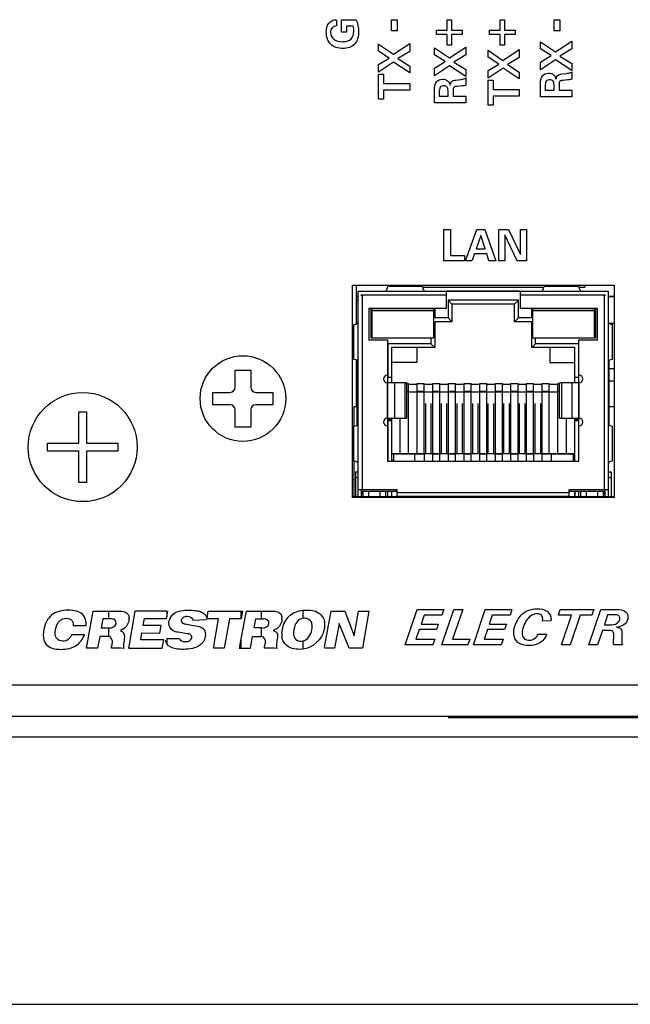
# Paper-space layout 'AV3_1' of a CAD drawing. Header units: inches. Extents: x 0 to 34, y -3.3 to 22.
# Tile 6 of 48: x 13.9 to 15.4, y 0 to 2.5. Entities that reach past the tile are written whole.
import ezdxf

# ---------------------------------------------------------------- set-up
doc = ezdxf.new("R2010")
doc.units = ezdxf.units.IN
doc.header["$LTSCALE"] = 1.87
doc.header["$MEASUREMENT"] = 0
doc.layers.get('0').update_dxf_attribs({"linetype": 'CONTINUOUS'})
doc.layers.add('3_ALL_AXES', color=7, linetype='CONTINUOUS')
doc.layers.add('7_ALL_FEATURES', color=7, linetype='CONTINUOUS')

psp = doc.layouts.new('AV3_1')

# ---------------------------------------------------------------- linework, layer by layer
at = {"color": 2, "linetype": 'Continuous'}
for p, q in [((14.6671, 2.5173), (14.6671, 2.5012)), ((14.8078, 2.4886), (14.8078, 2.5173)), ((14.8078, 2.5173), (14.8225, 2.5173)), ((14.8225, 2.5173), (14.8225, 2.4886)), ((14.9505, 2.4903), (14.9505, 2.5173)), ((14.9505, 2.5173), (14.9613, 2.5173)), ((14.9613, 2.5173), (14.9613, 2.4903)), ((15.0861, 2.4903), (15.0861, 2.5173)), ((15.0861, 2.5173), (15.0969, 2.5173)), ((15.0969, 2.5173), (15.0969, 2.4903)), ((15.2239, 2.4886), (15.2239, 2.5173)), ((15.2239, 2.5173), (15.2386, 2.5173)), ((15.2386, 2.5173), (15.2386, 2.4886)), ((14.6798, 2.4852), (14.6798, 2.5171)), ((14.6798, 2.5171), (14.7172, 2.5171)), ((14.6925, 2.5004), (14.6925, 2.4852)), ((14.71, 2.5004), (14.6925, 2.5004)), ((14.6925, 2.4852), (14.6798, 2.4852)), ((14.8225, 2.4886), (14.8078, 2.4886)), ((14.9229, 2.4793), (14.9229, 2.4903)), ((14.9229, 2.4903), (14.9505, 2.4903)), ((14.9505, 2.4793), (14.9229, 2.4793)), ((14.9505, 2.4523), (14.9505, 2.4793)), ((14.9613, 2.4903), (14.9891, 2.4903)), ((14.9613, 2.4793), (14.9613, 2.4523)), ((14.9891, 2.4793), (14.9613, 2.4793)), ((14.9891, 2.4903), (14.9891, 2.4793)), ((15.0585, 2.4793), (15.0585, 2.4903)), ((15.0585, 2.4903), (15.0861, 2.4903)), ((15.0861, 2.4793), (15.0585, 2.4793)), ((15.0861, 2.4523), (15.0861, 2.4793)), ((15.0969, 2.4903), (15.1247, 2.4903)), ((15.0969, 2.4793), (15.0969, 2.4523)), ((15.1247, 2.4793), (15.0969, 2.4793)), ((15.1247, 2.4903), (15.1247, 2.4793)), ((15.2386, 2.4886), (15.2239, 2.4886)), ((14.7747, 2.4369), (14.7747, 2.4548)), ((14.7747, 2.4548), (14.813, 2.4288)), ((14.813, 2.4288), (14.8547, 2.4562)), ((14.8547, 2.4562), (14.8547, 2.4364)), ((14.9179, 2.4277), (14.9179, 2.4456)), ((14.9179, 2.4456), (14.9563, 2.4196)), ((14.9613, 2.4523), (14.9505, 2.4523)), ((14.9563, 2.4196), (14.9979, 2.447)), ((14.9979, 2.447), (14.9979, 2.4272)), ((15.0969, 2.4523), (15.0861, 2.4523)), ((15.1891, 2.4431), (15.1891, 2.4611)), ((15.1891, 2.4611), (15.2275, 2.435)), ((15.2168, 2.4256), (15.1891, 2.4431)), ((15.2275, 2.435), (15.2691, 2.4625)), ((15.2691, 2.4426), (15.2388, 2.4241)), ((15.2691, 2.4625), (15.2691, 2.4426)), ((14.8023, 2.4193), (14.7747, 2.4369)), ((14.7747, 2.4026), (14.8023, 2.4193)), ((14.8547, 2.4364), (14.8243, 2.4178)), ((14.8243, 2.4178), (14.8547, 2.3988)), ((14.9456, 2.4102), (14.9179, 2.4277)), ((14.9979, 2.4272), (14.9676, 2.4086)), ((15.0549, 2.4215), (15.0549, 2.4394)), ((15.0549, 2.4394), (15.0932, 2.4134)), ((15.0825, 2.4039), (15.0549, 2.4215)), ((15.0932, 2.4134), (15.1349, 2.4408)), ((15.1349, 2.421), (15.1046, 2.4024)), ((15.1349, 2.4408), (15.1349, 2.421)), ((15.1891, 2.4088), (15.2168, 2.4256)), ((15.2388, 2.4241), (15.2691, 2.405)), ((14.8133, 2.4086), (14.7747, 2.3829)), ((14.7747, 2.3829), (14.7747, 2.4026)), ((14.8547, 2.3811), (14.8133, 2.4086)), ((14.8547, 2.3988), (14.8547, 2.3811)), ((14.9179, 2.3934), (14.9456, 2.4102)), ((14.9566, 2.3994), (14.9179, 2.3737)), ((14.9179, 2.3737), (14.9179, 2.3934)), ((14.9979, 2.372), (14.9566, 2.3994)), ((14.9676, 2.4086), (14.9979, 2.3896)), ((15.0549, 2.3872), (15.0825, 2.4039)), ((15.0936, 2.3932), (15.0549, 2.3675)), ((15.1349, 2.3657), (15.0936, 2.3932)), ((15.1046, 2.4024), (15.1349, 2.3834)), ((15.2278, 2.4148), (15.1891, 2.3891)), ((15.1891, 2.3891), (15.1891, 2.4088)), ((15.2691, 2.3874), (15.2278, 2.4148)), ((15.2691, 2.405), (15.2691, 2.3874)), ((14.7747, 2.3138), (14.7747, 2.3781)), ((14.7747, 2.3781), (14.7877, 2.3781)), ((14.7877, 2.3781), (14.7877, 2.3546)), ((14.9979, 2.3896), (14.9979, 2.372)), ((14.9979, 2.3686), (14.9979, 2.35)), ((15.0549, 2.3675), (15.0549, 2.3872)), ((15.1349, 2.3834), (15.1349, 2.3657)), ((15.2441, 2.3785), (15.2557, 2.3799)), ((15.2691, 2.384), (15.2691, 2.3654)), ((14.7877, 2.3546), (14.8547, 2.3546)), ((14.8547, 2.3546), (14.8547, 2.3374)), ((14.9729, 2.3631), (14.9845, 2.3645)), ((14.9882, 2.3478), (14.9761, 2.3467)), ((15.0549, 2.2984), (15.0549, 2.3627)), ((15.0549, 2.3627), (15.0679, 2.3627)), ((15.0679, 2.3627), (15.0679, 2.3391)), ((15.1891, 2.3201), (15.1891, 2.3534)), ((15.2015, 2.347), (15.2015, 2.3369)), ((15.2239, 2.3369), (15.2239, 2.347)), ((15.2369, 2.3517), (15.2369, 2.3369)), ((15.2594, 2.3632), (15.2473, 2.3621)), ((14.7877, 2.3374), (14.7877, 2.3138)), ((14.8547, 2.3374), (14.7877, 2.3374)), ((14.9179, 2.3047), (14.9179, 2.3379)), ((14.9303, 2.3316), (14.9303, 2.3215)), ((14.9303, 2.3215), (14.9527, 2.3215)), ((14.9527, 2.3215), (14.9527, 2.3316)), ((14.9657, 2.3363), (14.9657, 2.3215)), ((14.9657, 2.3215), (14.9979, 2.3215)), ((14.9979, 2.3215), (14.9979, 2.3047)), ((15.0679, 2.3391), (15.1349, 2.3391)), ((15.0679, 2.3219), (15.0679, 2.2984)), ((15.1349, 2.3219), (15.0679, 2.3219)), ((15.1349, 2.3391), (15.1349, 2.3219)), ((15.2691, 2.3201), (15.1891, 2.3201)), ((15.2015, 2.3369), (15.2239, 2.3369)), ((15.2369, 2.3369), (15.2691, 2.3369)), ((15.2691, 2.3369), (15.2691, 2.3201)), ((14.7877, 2.3138), (14.7747, 2.3138)), ((14.9979, 2.3047), (14.9179, 2.3047)), ((15.0679, 2.2984), (15.0549, 2.2984)), ((14.9419, 1.9011), (14.9419, 1.9811)), ((14.9419, 1.9811), (14.9589, 1.9811)), ((14.9589, 1.9811), (14.9589, 1.9147)), ((14.9976, 1.9011), (15.0267, 1.9811)), ((15.0364, 1.9653), (15.0243, 1.9314)), ((15.0267, 1.9811), (15.0469, 1.9811)), ((15.0474, 1.9314), (15.0364, 1.9653)), ((15.0469, 1.9811), (15.0747, 1.9011)), ((15.0829, 1.9011), (15.0829, 1.9811)), ((15.0829, 1.9811), (15.1076, 1.9811)), ((15.0982, 1.9673), (15.0982, 1.9011)), ((15.1293, 1.9011), (15.0982, 1.9673)), ((15.1076, 1.9811), (15.1377, 1.9168)), ((15.1377, 1.9168), (15.1377, 1.9811)), ((15.1377, 1.9811), (15.153, 1.9811)), ((15.153, 1.9811), (15.153, 1.9011)), ((14.9589, 1.9147), (14.995, 1.9147)), ((14.995, 1.9147), (14.995, 1.9011)), ((15.02, 1.9183), (15.0138, 1.9011)), ((15.0516, 1.9183), (15.02, 1.9183)), ((15.0243, 1.9314), (15.0474, 1.9314)), ((15.0573, 1.9011), (15.0516, 1.9183)), ((14.995, 1.9011), (14.9419, 1.9011)), ((15.0138, 1.9011), (14.9976, 1.9011)), ((15.0747, 1.9011), (15.0573, 1.9011)), ((15.0982, 1.9011), (15.0829, 1.9011)), ((15.153, 1.9011), (15.1293, 1.9011)), ((14.5809, 1.0077), (14.5809, 0.987)), ((14.5809, 1.0077), (14.5919, 1.0077)), ((14.8432, 0.9191), (14.8735, 1.0091)), ((14.8735, 1.0091), (14.9416, 1.0091)), ((14.9364, 0.9191), (14.9675, 1.0091)), ((14.9416, 1.0091), (14.9368, 0.9951)), ((14.9902, 1.0091), (14.9643, 0.9339)), ((14.9675, 1.0091), (14.9902, 1.0091)), ((15.0177, 0.9191), (15.048, 1.0091)), ((15.048, 1.0091), (15.1161, 1.0091)), ((15.1161, 1.0091), (15.1113, 0.9951)), ((15.235, 0.9952), (15.2397, 1.0091)), ((15.2397, 1.0091), (15.3254, 1.0091)), ((15.3125, 0.9191), (15.344, 1.0091)), ((15.3254, 1.0091), (15.3209, 0.9952)), ((15.344, 1.0091), (15.3846, 1.0091)), ((14.0276, 0.9108), (14.0441, 1.0052)), ((14.0441, 1.0052), (14.1054, 1.0052)), ((14.0689, 0.9853), (14.0647, 0.9621)), ((14.0881, 0.9853), (14.0689, 0.9853)), ((14.084, 1.0052), (14.084, 0.9853)), ((14.1515, 1.0052), (14.1356, 0.9149)), ((14.1356, 0.9928), (14.1356, 0.9803)), ((14.2327, 1.0052), (14.1515, 1.0052)), ((14.1728, 0.9688), (14.1762, 0.9861)), ((14.1762, 0.9861), (14.232, 0.9861)), ((14.232, 0.9861), (14.2327, 0.9903)), ((14.2327, 1.0052), (14.2327, 0.9903)), ((14.2327, 0.9903), (14.2354, 1.0052)), ((14.3345, 0.9828), (14.3008, 0.9812)), ((14.3331, 0.9928), (14.3359, 0.9861)), ((14.3655, 0.9853), (14.3345, 0.9853)), ((14.3359, 0.9861), (14.3386, 1.0052)), ((14.3386, 1.0052), (14.4267, 1.0052)), ((14.3524, 0.9108), (14.3655, 0.9853)), ((14.393, 0.9853), (14.3799, 0.9108)), ((14.4226, 0.9853), (14.393, 0.9853)), ((14.4226, 1.0052), (14.4226, 0.9853)), ((14.4357, 1.0052), (14.4226, 0.934)), ((14.4267, 1.0052), (14.4233, 0.9853)), ((14.4357, 1.0052), (14.4969, 1.0052)), ((14.4563, 0.9621), (14.4605, 0.9853)), ((14.4605, 0.9853), (14.4797, 0.9853)), ((14.4756, 0.9853), (14.4756, 1.0052)), ((14.5272, 0.9903), (14.5272, 0.9845)), ((14.6366, 0.9133), (14.6532, 1.0052)), ((14.6532, 1.0052), (14.6882, 1.0052)), ((14.6882, 1.0052), (14.7123, 0.9423)), ((14.7123, 0.9423), (14.7233, 1.0052)), ((14.7233, 1.0052), (14.7502, 1.0052)), ((14.7502, 1.0052), (14.7337, 0.9108)), ((14.8913, 0.9951), (14.8837, 0.9722)), ((14.9368, 0.9951), (14.8913, 0.9951)), ((15.0658, 0.9951), (15.0581, 0.9722)), ((15.1113, 0.9951), (15.0658, 0.9951)), ((15.2688, 0.9952), (15.235, 0.9952)), ((15.2429, 0.9191), (15.2688, 0.9952)), ((15.2906, 0.9952), (15.265, 0.9191)), ((15.3209, 0.9952), (15.2906, 0.9952)), ((15.3609, 0.9957), (15.3527, 0.9702)), ((15.3795, 0.9957), (15.3609, 0.9957)), ((13.9932, 0.9688), (14.0262, 0.9688)), ((14.0647, 0.9621), (14.084, 0.9621)), ((14.084, 0.9621), (14.084, 0.9406)), ((14.1191, 0.958), (14.1143, 0.9555)), ((14.2182, 0.9688), (14.1728, 0.9688)), ((14.2148, 0.9489), (14.2182, 0.9688)), ((14.2822, 0.9721), (14.3111, 0.9671)), ((14.4756, 0.9621), (14.4563, 0.9621)), ((14.4756, 0.9406), (14.4756, 0.9621)), ((14.51, 0.958), (14.5052, 0.9555)), ((14.6366, 0.9787), (14.6366, 0.963)), ((14.6738, 0.9737), (14.6621, 0.9108)), ((14.6999, 0.9108), (14.6738, 0.9737)), ((14.8788, 0.9583), (14.8704, 0.9332)), ((14.923, 0.9583), (14.8788, 0.9583)), ((14.8837, 0.9722), (14.9277, 0.9722)), ((14.9277, 0.9722), (14.923, 0.9583)), ((15.0533, 0.9583), (15.0449, 0.9332)), ((15.0975, 0.9583), (15.0533, 0.9583)), ((15.0581, 0.9722), (15.1021, 0.9722)), ((15.1021, 0.9722), (15.0975, 0.9583)), ((15.2158, 0.98), (15.1943, 0.9799)), ((15.3527, 0.9702), (15.3663, 0.9702)), ((14.0221, 0.9447), (13.989, 0.9447)), ((14.0613, 0.9406), (14.0558, 0.9108)), ((14.082, 0.9406), (14.0613, 0.9406)), ((14.1143, 0.9555), (14.1184, 0.953)), ((14.1666, 0.9315), (14.1694, 0.9497)), ((14.2251, 0.9315), (14.1666, 0.9315)), ((14.1694, 0.9497), (14.2148, 0.9489)), ((14.221, 0.9108), (14.2251, 0.9315)), ((14.2327, 0.9356), (14.2327, 0.9216)), ((14.2327, 0.9356), (14.2657, 0.9356)), ((14.285, 0.9472), (14.2616, 0.9514)), ((14.4226, 0.934), (14.4185, 0.9108)), ((14.4226, 0.934), (14.4226, 0.9108)), ((14.4467, 0.9108), (14.4522, 0.9406)), ((14.4522, 0.9406), (14.4735, 0.9406)), ((14.5052, 0.9555), (14.51, 0.953)), ((14.5272, 0.9489), (14.5272, 0.9398)), ((14.8704, 0.9332), (14.919, 0.9332)), ((14.919, 0.9332), (14.9141, 0.9191)), ((14.9643, 0.9339), (15.0087, 0.9339)), ((15.0087, 0.9339), (15.0031, 0.9191)), ((15.0449, 0.9332), (15.0935, 0.9332)), ((15.0935, 0.9332), (15.0885, 0.9191)), ((15.1832, 0.9467), (15.205, 0.9467)), ((15.3476, 0.9557), (15.3354, 0.9191)), ((15.3635, 0.9557), (15.3476, 0.9557)), ((14.0558, 0.9108), (14.0276, 0.9108)), ((14.1356, 0.9149), (14.1349, 0.9108)), ((14.1356, 0.9149), (14.1356, 0.9108)), ((14.1356, 0.9108), (14.221, 0.9108)), ((14.3799, 0.9108), (14.3524, 0.9108)), ((14.4185, 0.9108), (14.4467, 0.9108)), ((14.5809, 0.9083), (14.5733, 0.9075)), ((14.5768, 0.9282), (14.5809, 0.929)), ((14.5809, 0.929), (14.5809, 0.9083)), ((14.6621, 0.9108), (14.6366, 0.9108)), ((14.7337, 0.9108), (14.6999, 0.9108)), ((14.9141, 0.9191), (14.8432, 0.9191)), ((15.0031, 0.9191), (14.9364, 0.9191)), ((15.0885, 0.9191), (15.0177, 0.9191)), ((15.265, 0.9191), (15.2429, 0.9191)), ((15.3354, 0.9191), (15.3125, 0.9191)), ((15.3987, 0.9191), (15.3772, 0.9191))]:
    psp.add_line(p, q, dxfattribs=at)
at = {"color": 3, "linetype": 'Continuous'}
for p, q in [((14.7077, 1.2959), (14.7077, 1.8386)), ((14.7077, 1.8386), (15.3777, 1.8386)), ((15.3027, 1.8386), (15.3027, 1.8336)), ((15.3777, 1.8386), (15.3777, 1.2959)), ((14.8873, 1.8336), (15.198, 1.8336)), ((15.2873, 1.8336), (15.3027, 1.8336)), ((15.3777, 1.2959), (14.7077, 1.2959))]:
    psp.add_line(p, q, dxfattribs=at)
at = {"color": 7, "linetype": 'Continuous'}
for p, q in [((14.7181, 1.7398), (14.7181, 1.8386)), ((14.7227, 1.2986), (14.7227, 1.8236)), ((14.7227, 1.8236), (15.3627, 1.8236)), ((14.7304, 1.8119), (14.7304, 1.8129)), ((14.793, 1.8238), (14.7935, 1.824)), ((14.7935, 1.824), (14.7941, 1.8245)), ((14.9477, 1.8236), (14.9477, 1.7786)), ((15.1377, 1.8232), (14.9477, 1.8232)), ((15.1377, 1.7786), (15.1377, 1.8236)), ((15.193, 1.8238), (15.1935, 1.824)), ((15.1935, 1.824), (15.1941, 1.8245)), ((15.355, 1.8129), (15.355, 1.8119)), ((15.3627, 1.8236), (15.3627, 1.2986)), ((14.7304, 1.8119), (14.7327, 1.8119)), ((14.9527, 1.7999), (14.9527, 1.7549)), ((14.9527, 1.7999), (14.9627, 1.7899)), ((15.1327, 1.7999), (14.9527, 1.7999)), ((14.9627, 1.7899), (14.9627, 1.7449)), ((15.1227, 1.7899), (14.9627, 1.7899)), ((15.1327, 1.7999), (15.1227, 1.7899)), ((15.1227, 1.7449), (15.1227, 1.7899)), ((15.1327, 1.7549), (15.1327, 1.7999)), ((15.3527, 1.8119), (15.355, 1.8119)), ((14.7502, 1.7786), (14.7502, 1.6986)), ((14.9477, 1.7786), (14.7502, 1.7786)), ((14.7557, 1.7039), (14.7557, 1.7786)), ((14.7587, 1.7039), (14.7587, 1.7781)), ((14.9157, 1.7781), (14.7587, 1.7781)), ((14.9157, 1.7729), (14.7587, 1.7729)), ((14.9157, 1.7781), (14.9157, 1.7039)), ((14.9187, 1.7786), (14.9187, 1.7549)), ((15.3352, 1.7786), (15.1377, 1.7786)), ((15.1667, 1.7549), (15.1667, 1.7786)), ((15.1697, 1.7039), (15.1697, 1.7781)), ((15.3267, 1.7781), (15.1697, 1.7781)), ((15.3267, 1.7729), (15.1697, 1.7729)), ((15.3267, 1.7781), (15.3267, 1.7039)), ((15.3297, 1.7786), (15.3297, 1.7039)), ((15.3352, 1.6986), (15.3352, 1.7786)), ((14.9527, 1.7549), (14.9187, 1.7549)), ((14.9187, 1.7449), (14.9187, 1.6789)), ((14.9627, 1.7449), (14.9187, 1.7449)), ((14.9527, 1.7549), (14.9627, 1.7449)), ((15.1327, 1.7549), (15.1227, 1.7449)), ((15.1667, 1.7449), (15.1227, 1.7449)), ((15.1667, 1.7549), (15.1327, 1.7549)), ((15.1667, 1.6789), (15.1667, 1.7449)), ((15.364, 1.7415), (15.3777, 1.7415)), ((14.7502, 1.6986), (14.7977, 1.6986)), ((14.7557, 1.7039), (14.9157, 1.7039)), ((14.7977, 1.6986), (14.7977, 1.5886)), ((14.7982, 1.6889), (14.7982, 1.6039)), ((14.9087, 1.6889), (14.7982, 1.6889)), ((14.9087, 1.7039), (14.9087, 1.6889)), ((14.9087, 1.6889), (14.9187, 1.6789)), ((15.1767, 1.6889), (15.1667, 1.6789)), ((15.1697, 1.7039), (15.3297, 1.7039)), ((15.1767, 1.6889), (15.1767, 1.7039)), ((15.2872, 1.6889), (15.1767, 1.6889)), ((15.2872, 1.6039), (15.2872, 1.6889)), ((15.2877, 1.5886), (15.2877, 1.6986)), ((15.2877, 1.6986), (15.3352, 1.6986)), ((14.8082, 1.6789), (14.8082, 1.5886)), ((14.9187, 1.6789), (14.8082, 1.6789)), ((14.8727, 1.6789), (14.8727, 1.6409)), ((15.2772, 1.6789), (15.1667, 1.6789)), ((15.2127, 1.6789), (15.2127, 1.6409)), ((15.2772, 1.5886), (15.2772, 1.6789)), ((14.7181, 1.5286), (14.7181, 1.647)), ((14.7204, 1.4809), (14.7204, 1.6459)), ((14.8727, 1.6409), (14.8082, 1.6409)), ((15.2127, 1.6409), (15.2772, 1.6409)), ((15.365, 1.4809), (15.365, 1.646)), ((14.4077, 1.5776), (14.4077, 1.6214)), ((14.4077, 1.6214), (14.4476, 1.6214)), ((14.4476, 1.6214), (14.4476, 1.5776)), ((15.365, 1.6254), (15.3777, 1.6254)), ((14.7977, 1.6039), (14.7982, 1.6039)), ((14.8082, 1.6029), (14.7977, 1.6029)), ((14.8473, 1.5886), (14.7977, 1.5886)), ((14.8473, 1.4986), (14.8473, 1.5886)), ((14.8473, 1.5869), (14.8517, 1.5869)), ((14.8517, 1.4084), (14.8517, 1.5869)), ((14.8517, 1.5859), (14.8737, 1.5859)), ((14.8737, 1.4084), (14.8737, 1.5869)), ((14.8737, 1.5869), (14.8917, 1.5869)), ((14.8917, 1.4084), (14.8917, 1.5869)), ((14.8917, 1.5859), (14.9137, 1.5859)), ((14.9137, 1.4084), (14.9137, 1.5869)), ((14.9137, 1.5869), (14.9317, 1.5869)), ((14.9317, 1.4084), (14.9317, 1.5869)), ((14.9317, 1.5859), (14.9537, 1.5859)), ((14.9537, 1.4084), (14.9537, 1.5869)), ((14.9537, 1.5869), (14.9717, 1.5869)), ((14.9717, 1.4084), (14.9717, 1.5869)), ((14.9717, 1.5859), (14.9937, 1.5859)), ((14.9937, 1.4084), (14.9937, 1.5869)), ((14.9937, 1.5869), (15.0117, 1.5869)), ((15.0117, 1.4084), (15.0117, 1.5869)), ((15.0117, 1.5859), (15.0337, 1.5859)), ((15.0337, 1.4084), (15.0337, 1.5869)), ((15.0337, 1.5869), (15.0517, 1.5869)), ((15.0517, 1.4084), (15.0517, 1.5869)), ((15.0517, 1.5859), (15.0737, 1.5859)), ((15.0737, 1.4084), (15.0737, 1.5869)), ((15.0737, 1.5869), (15.0917, 1.5869)), ((15.0917, 1.4084), (15.0917, 1.5869)), ((15.0917, 1.5859), (15.1137, 1.5859)), ((15.1137, 1.4084), (15.1137, 1.5869)), ((15.1137, 1.5869), (15.1317, 1.5869)), ((15.1317, 1.4084), (15.1317, 1.5869)), ((15.1317, 1.5859), (15.1537, 1.5859)), ((15.1537, 1.4084), (15.1537, 1.5869)), ((15.1537, 1.5869), (15.1717, 1.5869)), ((15.1717, 1.4084), (15.1717, 1.5869)), ((15.1717, 1.5859), (15.1937, 1.5859)), ((15.1937, 1.4084), (15.1937, 1.5869)), ((15.1937, 1.5869), (15.2117, 1.5869)), ((15.2117, 1.4084), (15.2117, 1.5869)), ((15.2117, 1.5859), (15.2337, 1.5859)), ((15.2337, 1.4084), (15.2337, 1.5869)), ((15.2337, 1.5869), (15.238, 1.5869)), ((15.238, 1.4986), (15.238, 1.5886)), ((15.2877, 1.5886), (15.238, 1.5886)), ((15.2877, 1.6029), (15.2772, 1.6029)), ((15.2872, 1.6039), (15.2877, 1.6039)), ((15.365, 1.5939), (15.3777, 1.5939)), ((14.3509, 1.5327), (14.3509, 1.5646)), ((14.3509, 1.5646), (14.3947, 1.5646)), ((14.4606, 1.5646), (14.5044, 1.5646)), ((14.5044, 1.5646), (14.5044, 1.5327)), ((14.8517, 1.5669), (14.8473, 1.5669)), ((14.8473, 1.5659), (15.238, 1.5659)), ((14.8917, 1.5669), (14.8737, 1.5669)), ((14.9317, 1.5669), (14.9137, 1.5669)), ((14.9717, 1.5669), (14.9537, 1.5669)), ((15.0117, 1.5669), (14.9937, 1.5669)), ((15.0517, 1.5669), (15.0337, 1.5669)), ((15.0917, 1.5669), (15.0737, 1.5669)), ((15.1317, 1.5669), (15.1137, 1.5669)), ((15.1717, 1.5669), (15.1537, 1.5669)), ((15.2117, 1.5669), (15.1937, 1.5669)), ((15.238, 1.5669), (15.2337, 1.5669)), ((14.8957, 1.4084), (14.8957, 1.5362)), ((14.9097, 1.4084), (14.9097, 1.5362)), ((14.9357, 1.4084), (14.9357, 1.5362)), ((14.9497, 1.4084), (14.9497, 1.5362)), ((14.9757, 1.4084), (14.9757, 1.5362)), ((14.9897, 1.4084), (14.9897, 1.5362)), ((15.0157, 1.4084), (15.0157, 1.5362)), ((15.0297, 1.4084), (15.0297, 1.5362)), ((15.0557, 1.4084), (15.0557, 1.5362)), ((15.0697, 1.4084), (15.0697, 1.5362)), ((15.0957, 1.4084), (15.0957, 1.5362)), ((15.1097, 1.4084), (15.1097, 1.5362)), ((15.1357, 1.4084), (15.1357, 1.5362)), ((15.1497, 1.4084), (15.1497, 1.5362)), ((15.1757, 1.4084), (15.1757, 1.5362)), ((15.1897, 1.4084), (15.1897, 1.5362)), ((14.3947, 1.5327), (14.3509, 1.5327)), ((14.4077, 1.4759), (14.4077, 1.5197)), ((14.4476, 1.5197), (14.4476, 1.4759)), ((14.5044, 1.5327), (14.4606, 1.5327)), ((14.7127, 1.4782), (14.7127, 1.5286)), ((14.7127, 1.5286), (14.7204, 1.5286)), ((15.365, 1.5286), (15.3777, 1.5286)), ((14.7977, 1.4986), (14.7977, 1.3886)), ((14.7977, 1.4986), (14.8473, 1.4986)), ((14.8082, 1.4939), (14.7977, 1.4939)), ((14.7977, 1.4929), (14.8082, 1.4929)), ((14.7982, 1.4939), (14.7982, 1.3886)), ((14.8082, 1.4986), (14.8082, 1.3901)), ((14.8302, 1.4084), (14.8302, 1.4986)), ((15.238, 1.4986), (15.2877, 1.4986)), ((15.2552, 1.4986), (15.2552, 1.4084)), ((15.2772, 1.3886), (15.2772, 1.4986)), ((15.2877, 1.4939), (15.2772, 1.4939)), ((15.2772, 1.4929), (15.2877, 1.4929)), ((15.2872, 1.3886), (15.2872, 1.4939)), ((15.2877, 1.3886), (15.2877, 1.4986)), ((14.4476, 1.4759), (14.4077, 1.4759)), ((14.7127, 1.2986), (14.7127, 1.3887)), ((14.7977, 1.3886), (15.2877, 1.3886)), ((14.8082, 1.4084), (15.2772, 1.4084)), ((14.8127, 1.3901), (14.8082, 1.3901)), ((14.8127, 1.407), (14.8127, 1.3901)), ((14.8127, 1.407), (14.8917, 1.407)), ((14.8677, 1.3886), (14.8677, 1.4084)), ((14.8917, 1.407), (14.8917, 1.3886)), ((14.9137, 1.3886), (14.9137, 1.407)), ((14.9137, 1.407), (14.9317, 1.407)), ((14.9317, 1.3886), (14.9317, 1.407)), ((14.9537, 1.3886), (14.9537, 1.407)), ((14.9537, 1.407), (14.9717, 1.407)), ((14.9717, 1.3886), (14.9717, 1.407)), ((14.9937, 1.3886), (14.9937, 1.407)), ((14.9937, 1.407), (15.0117, 1.407)), ((15.0117, 1.3886), (15.0117, 1.407)), ((15.0337, 1.3886), (15.0337, 1.407)), ((15.0337, 1.407), (15.0517, 1.407)), ((15.0517, 1.3886), (15.0517, 1.407)), ((15.0737, 1.3886), (15.0737, 1.407)), ((15.0737, 1.407), (15.0917, 1.407)), ((15.0917, 1.3886), (15.0917, 1.407)), ((15.1137, 1.3886), (15.1137, 1.407)), ((15.1137, 1.407), (15.1317, 1.407)), ((15.1317, 1.3886), (15.1317, 1.407)), ((15.1537, 1.3886), (15.1537, 1.407)), ((15.1537, 1.407), (15.1717, 1.407)), ((15.1717, 1.407), (15.1717, 1.3886)), ((15.1937, 1.3886), (15.1937, 1.407)), ((15.1937, 1.407), (15.2727, 1.407)), ((15.2177, 1.3886), (15.2177, 1.4084)), ((15.2727, 1.407), (15.2727, 1.3886)), ((14.7154, 1.3616), (14.7154, 1.2986)), ((14.7154, 1.3616), (14.7227, 1.3616)), ((15.3627, 1.3616), (15.37, 1.3616)), ((15.37, 1.3616), (15.37, 1.2986)), ((14.7077, 1.3419), (14.7127, 1.3419)), ((14.8227, 1.3156), (14.7227, 1.3156)), ((14.7304, 1.3156), (14.7304, 1.2986)), ((14.8227, 1.3109), (14.7314, 1.3109)), ((14.7327, 1.3109), (14.7327, 1.3156)), ((14.7352, 1.2986), (14.7352, 1.3109)), ((14.7782, 1.3109), (14.7782, 1.2986)), ((14.7932, 1.2986), (14.7932, 1.3109)), ((14.8082, 1.3109), (14.8082, 1.2986)), ((14.8227, 1.2986), (14.8227, 1.3156)), ((15.2627, 1.2986), (15.2627, 1.3156)), ((15.3627, 1.3156), (15.2627, 1.3156)), ((15.3539, 1.3109), (15.2627, 1.3109)), ((15.2767, 1.2986), (15.2767, 1.3109)), ((15.2772, 1.3109), (15.2772, 1.2986)), ((15.2922, 1.2986), (15.2922, 1.3109)), ((15.3072, 1.2986), (15.3072, 1.3109)), ((15.3502, 1.2986), (15.3502, 1.3109)), ((15.3527, 1.3156), (15.3527, 1.3109)), ((15.355, 1.2986), (15.355, 1.3156)), ((14.7327, 1.3053), (14.7352, 1.3053)), ((15.2627, 1.2986), (14.8227, 1.2986)), ((15.3502, 1.3053), (15.3527, 1.3053)), ((7.8127, 0.6836), (25.0927, 0.6836)), ((0, 0), (34, 0))]:
    psp.add_line(p, q, dxfattribs=at)
at = {"color": 9, "linetype": 'Continuous'}
for p, q in [((14.9477, 1.8129), (14.7304, 1.8129)), ((14.8869, 1.8356), (14.7984, 1.8356)), ((15.355, 1.8129), (15.1377, 1.8129)), ((15.2869, 1.8356), (15.1984, 1.8356)), ((14.7327, 1.8119), (14.7327, 1.3156)), ((15.3527, 1.3156), (15.3527, 1.8119)), ((14.7119, 1.6489), (14.7119, 1.738)), ((15.3734, 1.6489), (15.3734, 1.738)), ((14.7977, 1.4986), (14.7977, 1.5886)), ((14.7987, 1.4986), (14.7987, 1.5886)), ((14.8153, 1.5886), (14.8153, 1.4986)), ((14.8426, 1.4986), (14.8426, 1.5886)), ((15.2427, 1.5886), (15.2427, 1.4986)), ((15.27, 1.4986), (15.27, 1.5886)), ((15.2867, 1.5886), (15.2867, 1.4986)), ((15.2877, 1.5886), (15.2877, 1.4986)), ((14.7119, 1.3889), (14.7119, 1.478)), ((15.3734, 1.3889), (15.3734, 1.478)), ((14.7227, 1.3456), (14.7154, 1.3456)), ((15.37, 1.3456), (15.3627, 1.3456)), ((14.7493, 1.3109), (14.7493, 1.2986)), ((14.7978, 1.3109), (14.7978, 1.2986)), ((15.2875, 1.2986), (15.2875, 1.3109)), ((15.336, 1.2986), (15.336, 1.3109)), ((14.8227, 1.3086), (15.2627, 1.3086))]:
    psp.add_line(p, q, dxfattribs=at)
at = {"color": 4, "linetype": 'Continuous'}
for p, q in [((14.7227, 1.8096), (14.7181, 1.8096)), ((15.3777, 1.8096), (15.3627, 1.8096))]:
    psp.add_line(p, q, dxfattribs=at)
at = {"color": 7, "linetype": 'Continuous'}
psp.add_circle((14.4277, 1.5486), 0.1095, dxfattribs=at)
for centre, radius, start, end in [((14.6087, 1.7156), 0.1395, 35.1858, 38.283), ((14.6087, 1.7156), 0.1395, 321.717, 323.2203), ((14.7977, 1.5986), 0.01, 90, 270), ((15.2877, 1.5986), 0.01, 270, 90), ((14.3947, 1.5776), 0.013, 270, 360), ((14.4606, 1.5776), 0.013, 180, 270), ((14.3947, 1.5197), 0.013, 0, 90), ((14.4606, 1.5197), 0.013, 90, 180), ((14.7977, 1.4886), 0.01, 90, 270), ((15.2877, 1.4886), 0.01, 270, 90), ((14.7403, 1.3153), 0.01, 191.7475, 238.6509), ((15.345, 1.3153), 0.01, 301.349, 348.2541), ((14.7403, 1.3153), 0.0177, 235.5984, 250.7429), ((14.7327, 1.3076), 0.0023, 180, 270), ((15.345, 1.3153), 0.0177, 289.257, 304.4016), ((15.3527, 1.3076), 0.0023, 270, 360)]:
    psp.add_arc(centre, radius, start, end, dxfattribs=at)
for centre, start_param, end_param in [((14.6927, 1.7439), -0.872665, -0.05805), ((15.3927, 1.7438), -3.049167, -2.268928), ((14.6927, 1.643), 6.341235, 7.15585), ((15.3927, 1.643), 2.268928, 3.049167), ((14.6927, 1.4839), -0.872665, -0.05805), ((15.3927, 1.4838), 3.234019, 4.014257), ((14.6927, 1.383), 6.341235, 7.15585), ((15.3927, 1.383), 2.268928, 3.049167)]:
    psp.add_ellipse(centre, major_axis=(0.03, 0), ratio=0.255155, start_param=start_param, end_param=end_param, dxfattribs=at)
at = {"color": 2, "linetype": 'Continuous'}
for points, knots in [([(14.6451, 2.4651), (14.6447, 2.4661), (14.642, 2.4726), (14.6401, 2.4875), (14.6436, 2.5097), (14.659, 2.5173), (14.6656, 2.5173)], [0, 0, 0, 0, 0.048526, 0.323339, 0.694824, 1, 1, 1, 1]), ([(14.7172, 2.5171), (14.7195, 2.5126), (14.7229, 2.5023), (14.7249, 2.4809), (14.7195, 2.4572), (14.7002, 2.445), (14.6833, 2.4429), (14.6661, 2.445), (14.6524, 2.4533), (14.6469, 2.4613), (14.6451, 2.4651)], [0, 0, 0, 0, 0.10464, 0.222106, 0.451993, 0.557467, 0.677669, 0.802607, 0.912489, 1, 1, 1, 1]), ([(14.6671, 2.5012), (14.663, 2.501), (14.654, 2.498), (14.6501, 2.4822), (14.6594, 2.4635), (14.6756, 2.4608), (14.6852, 2.4611), (14.6863, 2.4612)], [0, 0, 0, 0, 0.171944, 0.350832, 0.622451, 0.956682, 1, 1, 1, 1]), ([(14.6863, 2.4612), (14.6932, 2.4617), (14.7071, 2.4652), (14.7122, 2.4827), (14.7113, 2.4939), (14.7105, 2.4983), (14.71, 2.5004)], [0, 0, 0, 0, 0.361845, 0.752834, 0.87756, 1, 1, 1, 1]), ([(14.9845, 2.3645), (14.9872, 2.3648), (14.9919, 2.3656), (14.9963, 2.3674), (14.9979, 2.3686)], [0, 0, 0, 0, 0.581594, 1, 1, 1, 1]), ([(15.1891, 2.3534), (15.1891, 2.3604), (15.19, 2.3752), (15.2082, 2.3819), (15.2237, 2.3786), (15.228, 2.3693), (15.229, 2.3649)], [0, 0, 0, 0, 0.324588, 0.580267, 0.791156, 1, 1, 1, 1]), ([(15.229, 2.3649), (15.2294, 2.3683), (15.2319, 2.3764), (15.2402, 2.378), (15.2441, 2.3785)], [0, 0, 0, 0, 0.468238, 1, 1, 1, 1]), ([(15.2557, 2.3799), (15.2584, 2.3803), (15.2631, 2.381), (15.2675, 2.3828), (15.2691, 2.384)], [0, 0, 0, 0, 0.581594, 1, 1, 1, 1]), ([(14.9179, 2.3379), (14.9179, 2.345), (14.9188, 2.3598), (14.937, 2.3665), (14.9526, 2.3631), (14.9568, 2.3539), (14.9579, 2.3495)], [0, 0, 0, 0, 0.324588, 0.580267, 0.791156, 1, 1, 1, 1]), ([(14.9527, 2.3316), (14.9527, 2.336), (14.9531, 2.3451), (14.9417, 2.3493), (14.9298, 2.3455), (14.9303, 2.3361), (14.9303, 2.3316)], [0, 0, 0, 0, 0.291593, 0.49432, 0.704183, 1, 1, 1, 1]), ([(14.9579, 2.3495), (14.9582, 2.3529), (14.9607, 2.361), (14.969, 2.3626), (14.9729, 2.3631)], [0, 0, 0, 0, 0.468238, 1, 1, 1, 1]), ([(14.9761, 2.3467), (14.9731, 2.3464), (14.9655, 2.3464), (14.9657, 2.339), (14.9657, 2.3363)], [0, 0, 0, 0, 0.525895, 1, 1, 1, 1]), ([(14.9979, 2.35), (14.9967, 2.3494), (14.9935, 2.3483), (14.9902, 2.348), (14.9882, 2.3478)], [0, 0, 0, 0, 0.406341, 1, 1, 1, 1]), ([(15.2239, 2.347), (15.2239, 2.3514), (15.2243, 2.3606), (15.2128, 2.3647), (15.201, 2.3609), (15.2015, 2.3515), (15.2015, 2.347)], [0, 0, 0, 0, 0.291593, 0.49432, 0.704183, 1, 1, 1, 1]), ([(15.2473, 2.3621), (15.2442, 2.3618), (15.2366, 2.3618), (15.2369, 2.3544), (15.2369, 2.3517)], [0, 0, 0, 0, 0.525895, 1, 1, 1, 1]), ([(15.2691, 2.3654), (15.2679, 2.3648), (15.2647, 2.3638), (15.2613, 2.3634), (15.2594, 2.3632)], [0, 0, 0, 0, 0.406341, 1, 1, 1, 1]), ([(14.0262, 0.9688), (14.0273, 0.9786), (14.0227, 0.9968), (14.0009, 1.0065), (13.9799, 1.0084), (13.9573, 1.0061), (13.937, 0.9962), (13.9234, 0.9788), (13.9189, 0.9622), (13.9173, 0.952), (13.917, 0.9494)], [0, 0, 0, 0, 0.181163, 0.281855, 0.41458, 0.563888, 0.690472, 0.813568, 0.952797, 1, 1, 1, 1]), ([(14.2382, 0.9779), (14.24, 0.9868), (14.249, 1.0009), (14.2703, 1.0069), (14.2883, 1.008), (14.3054, 1.0072), (14.3209, 1.0045), (14.3305, 0.9981), (14.3331, 0.9928)], [0, 0, 0, 0, 0.243122, 0.38723, 0.576008, 0.726188, 0.840947, 1, 1, 1, 1]), ([(14.5272, 0.9489), (14.528, 0.9516), (14.5287, 0.9614), (14.5337, 0.9768), (14.5485, 0.9988), (14.5682, 1.0062), (14.5809, 1.0077)], [0, 0, 0, 0, 0.097173, 0.340073, 0.555735, 1, 1, 1, 1]), ([(14.5919, 1.0077), (14.598, 1.0077), (14.6167, 1.0074), (14.6348, 0.9912), (14.6366, 0.9787)], [0, 0, 0, 0, 0.325537, 1, 1, 1, 1]), ([(15.1232, 0.9656), (15.124, 0.968), (15.1279, 0.9786), (15.1373, 0.9947), (15.1573, 1.0091), (15.1813, 1.012), (15.2082, 1.0097), (15.2162, 0.9913), (15.2161, 0.9826), (15.216, 0.981), (15.2158, 0.98)], [0, 0, 0, 0, 0.058207, 0.25182, 0.41594, 0.592511, 0.800676, 0.964361, 0.977589, 1, 1, 1, 1]), ([(15.3846, 1.0091), (15.392, 1.0091), (15.4066, 1.0092), (15.416, 0.9894), (15.4067, 0.9691), (15.3914, 0.9653), (15.3836, 0.9643)], [0, 0, 0, 0, 0.274416, 0.466525, 0.706447, 1, 1, 1, 1]), ([(13.9484, 0.958), (13.9498, 0.9658), (13.9548, 0.981), (13.9742, 0.989), (13.9914, 0.984), (13.9935, 0.9734), (13.9932, 0.9688)], [0, 0, 0, 0, 0.333384, 0.613168, 0.803133, 1, 1, 1, 1]), ([(14.1033, 0.9729), (14.1038, 0.9764), (14.101, 0.9854), (14.0921, 0.9853), (14.0881, 0.9853)], [0, 0, 0, 0, 0.467841, 1, 1, 1, 1]), ([(14.1054, 1.0052), (14.114, 1.0052), (14.1275, 1.006), (14.135, 0.9957), (14.1356, 0.9928)], [0, 0, 0, 0, 0.745304, 1, 1, 1, 1]), ([(14.3008, 0.9812), (14.3001, 0.9876), (14.2868, 0.9925), (14.2747, 0.9902), (14.2697, 0.9843), (14.2698, 0.9809), (14.2699, 0.9803)], [0, 0, 0, 0, 0.491881, 0.749443, 0.958081, 1, 1, 1, 1]), ([(14.4942, 0.9729), (14.4951, 0.9763), (14.4918, 0.9852), (14.4835, 0.9853), (14.4797, 0.9853)], [0, 0, 0, 0, 0.482282, 1, 1, 1, 1]), ([(14.4969, 1.0052), (14.5056, 1.0052), (14.5203, 1.0065), (14.5272, 0.994), (14.5272, 0.9903)], [0, 0, 0, 0, 0.701561, 1, 1, 1, 1]), ([(14.5272, 0.9845), (14.5272, 0.9834), (14.5275, 0.9796), (14.5251, 0.9735), (14.5205, 0.9647), (14.5145, 0.9596), (14.51, 0.958)], [0, 0, 0, 0, 0.099645, 0.341487, 0.571818, 1, 1, 1, 1]), ([(14.5809, 0.987), (14.5752, 0.9858), (14.5633, 0.9778), (14.5574, 0.9584), (14.5555, 0.9351), (14.5706, 0.9282), (14.5768, 0.9282)], [0, 0, 0, 0, 0.220004, 0.490281, 0.767008, 1, 1, 1, 1]), ([(14.6043, 0.9572), (14.6056, 0.9644), (14.6068, 0.9805), (14.5901, 0.9874), (14.5825, 0.987), (14.5809, 0.987)], [0, 0, 0, 0, 0.488735, 0.892912, 1, 1, 1, 1]), ([(15.1943, 0.9799), (15.1945, 0.9808), (15.1947, 0.9827), (15.1951, 0.988), (15.1926, 0.9969), (15.1795, 0.9995), (15.1659, 0.9953), (15.1534, 0.9832), (15.1462, 0.9689), (15.1431, 0.959), (15.1425, 0.9552)], [0, 0, 0, 0, 0.031302, 0.064482, 0.178892, 0.30003, 0.464359, 0.650064, 0.870103, 1, 1, 1, 1]), ([(15.3663, 0.9702), (15.3729, 0.9702), (15.385, 0.9711), (15.3942, 0.9845), (15.3896, 0.9957), (15.3828, 0.9957), (15.3795, 0.9957)], [0, 0, 0, 0, 0.385342, 0.663374, 0.80549, 1, 1, 1, 1]), ([(13.989, 0.9447), (13.9872, 0.9401), (13.9817, 0.9312), (13.9658, 0.9261), (13.9463, 0.935), (13.9471, 0.9508), (13.9484, 0.958)], [0, 0, 0, 0, 0.218232, 0.420794, 0.68358, 1, 1, 1, 1]), ([(14.2616, 0.9514), (14.2575, 0.9519), (14.2442, 0.9536), (14.237, 0.9693), (14.2382, 0.9779)], [0, 0, 0, 0, 0.324107, 1, 1, 1, 1]), ([(14.2699, 0.9803), (14.2702, 0.9781), (14.2734, 0.9727), (14.2792, 0.9728), (14.2822, 0.9721)], [0, 0, 0, 0, 0.414344, 1, 1, 1, 1]), ([(14.3111, 0.9671), (14.3175, 0.9659), (14.3317, 0.961), (14.3322, 0.9408), (14.3268, 0.9253), (14.3067, 0.9084), (14.2853, 0.9075), (14.2705, 0.9075)], [0, 0, 0, 0, 0.173862, 0.331491, 0.469901, 0.60788, 1, 1, 1, 1]), ([(15.205, 0.9467), (15.2025, 0.9381), (15.1899, 0.9207), (15.1602, 0.9155), (15.1288, 0.9202), (15.119, 0.9459), (15.1214, 0.96), (15.1232, 0.9656)], [0, 0, 0, 0, 0.208544, 0.444331, 0.672936, 0.866446, 1, 1, 1, 1]), ([(15.3836, 0.9643), (15.3876, 0.9637), (15.3973, 0.9621), (15.398, 0.9487), (15.3975, 0.9386), (15.397, 0.9302), (15.3973, 0.9238), (15.3982, 0.9205), (15.3987, 0.9191)], [0, 0, 0, 0, 0.225881, 0.452231, 0.638644, 0.812594, 0.916164, 1, 1, 1, 1]), ([(13.917, 0.9494), (13.9166, 0.9449), (13.9166, 0.9346), (13.9231, 0.9187), (13.9408, 0.9087), (13.9617, 0.9068), (13.9828, 0.9087), (14.0065, 0.9181), (14.018, 0.9338), (14.0221, 0.9447)], [0, 0, 0, 0, 0.092961, 0.209589, 0.330346, 0.487883, 0.635295, 0.761294, 1, 1, 1, 1]), ([(14.0916, 0.9108), (14.0916, 0.9127), (14.0925, 0.9186), (14.0957, 0.9288), (14.0893, 0.9406), (14.084, 0.9406)], [0, 0, 0, 0, 0.175663, 0.526856, 1, 1, 1, 1]), ([(14.1239, 0.9348), (14.1234, 0.929), (14.1218, 0.9213), (14.1216, 0.9119), (14.1232, 0.91)], [0, 0, 0, 0, 0.698, 1, 1, 1, 1]), ([(14.2657, 0.9356), (14.2664, 0.9301), (14.2811, 0.9245), (14.2968, 0.9308), (14.2968, 0.9382), (14.2967, 0.9391)], [0, 0, 0, 0, 0.436768, 0.931326, 1, 1, 1, 1]), ([(14.2967, 0.9391), (14.2964, 0.9412), (14.294, 0.9466), (14.2881, 0.9472), (14.285, 0.9472)], [0, 0, 0, 0, 0.396924, 1, 1, 1, 1]), ([(14.4839, 0.9166), (14.4839, 0.9205), (14.4878, 0.9288), (14.4808, 0.9406), (14.4756, 0.9406)], [0, 0, 0, 0, 0.426041, 1, 1, 1, 1]), ([(14.51, 0.953), (14.5126, 0.9518), (14.518, 0.946), (14.5153, 0.9353), (14.5144, 0.9257), (14.5133, 0.9176), (14.5132, 0.9119), (14.5148, 0.91)], [0, 0, 0, 0, 0.18875, 0.449901, 0.669567, 0.833887, 1, 1, 1, 1]), ([(14.5733, 0.9075), (14.5668, 0.9075), (14.5468, 0.9078), (14.5285, 0.9264), (14.5272, 0.9398)], [0, 0, 0, 0, 0.326358, 1, 1, 1, 1]), ([(15.1425, 0.9552), (15.1422, 0.9531), (15.1417, 0.9462), (15.1453, 0.9336), (15.1608, 0.9295), (15.1754, 0.9336), (15.1813, 0.9422), (15.1832, 0.9467)], [0, 0, 0, 0, 0.100344, 0.320107, 0.547337, 0.766269, 1, 1, 1, 1]), ([(15.3772, 0.9191), (15.3767, 0.92), (15.3761, 0.9223), (15.3759, 0.9278), (15.3765, 0.9354), (15.3775, 0.9442), (15.3757, 0.9558), (15.3672, 0.9557), (15.3635, 0.9557)], [0, 0, 0, 0, 0.065629, 0.156043, 0.356281, 0.559164, 0.759926, 1, 1, 1, 1]), ([(14.1232, 0.91), (14.1142, 0.9113), (14.1035, 0.9107), (14.093, 0.9108), (14.0916, 0.9108)], [0, 0, 0, 0, 0.868266, 1, 1, 1, 1]), ([(14.2705, 0.9075), (14.2659, 0.9075), (14.2525, 0.9082), (14.2372, 0.9137), (14.2327, 0.9216)], [0, 0, 0, 0, 0.339306, 1, 1, 1, 1]), ([(14.5148, 0.91), (14.5058, 0.9113), (14.4951, 0.9107), (14.4846, 0.9108), (14.4832, 0.9108)], [0, 0, 0, 0, 0.868249, 1, 1, 1, 1])]:
    psp.add_open_spline(points, degree=3, knots=knots, dxfattribs=at)
at = {"color": 7, "linetype": 'Continuous'}
for points, knots in [([(14.7941, 1.8245), (14.7943, 1.8247), (14.7947, 1.8252), (14.7953, 1.8261), (14.7959, 1.8273), (14.7965, 1.8286), (14.797, 1.8301), (14.7977, 1.8324), (14.7981, 1.8343), (14.7984, 1.8356)], [0, 0, 0, 0, 0.078419, 0.169718, 0.274603, 0.393312, 0.525729, 0.671528, 1, 1, 1, 1]), ([(14.8869, 1.8356), (14.8871, 1.8348), (14.8874, 1.8332), (14.888, 1.8311), (14.8886, 1.8291), (14.8893, 1.8275), (14.89, 1.8261), (14.8906, 1.8251), (14.8911, 1.8246), (14.8916, 1.8241), (14.892, 1.8239), (14.8923, 1.8238)], [0, 0, 0, 0, 0.184647, 0.35363, 0.505348, 0.639033, 0.754403, 0.851815, 0.894195, 0.932724, 1, 1, 1, 1]), ([(15.1941, 1.8245), (15.1943, 1.8247), (15.1947, 1.8252), (15.1953, 1.8261), (15.1959, 1.8273), (15.1965, 1.8286), (15.197, 1.8301), (15.1977, 1.8324), (15.1981, 1.8343), (15.1984, 1.8356)], [0, 0, 0, 0, 0.078419, 0.169718, 0.274603, 0.393312, 0.525729, 0.671528, 1, 1, 1, 1]), ([(15.2869, 1.8356), (15.2871, 1.8348), (15.2874, 1.8332), (15.288, 1.8311), (15.2886, 1.8291), (15.2893, 1.8275), (15.29, 1.8261), (15.2906, 1.8251), (15.2911, 1.8246), (15.2916, 1.8241), (15.292, 1.8239), (15.2923, 1.8238)], [0, 0, 0, 0, 0.184647, 0.35363, 0.505348, 0.639033, 0.754403, 0.851815, 0.894195, 0.932724, 1, 1, 1, 1])]:
    psp.add_open_spline(points, degree=3, knots=knots, dxfattribs=at)
at = {"color": 2, "linetype": 'Continuous'}
for points in [[(14.1356, 0.9928), (14.1367, 0.989), (14.1362, 0.985), (14.1356, 0.9812)], [(14.5272, 0.9845), (14.528, 0.9863), (14.528, 0.9885), (14.5272, 0.9903)], [(14.0861, 0.9621), (14.0928, 0.9621), (14.1018, 0.9663), (14.1033, 0.9729)], [(14.1356, 0.9803), (14.1337, 0.9713), (14.1277, 0.9614), (14.1191, 0.958)], [(14.4777, 0.9621), (14.4842, 0.9621), (14.4932, 0.9664), (14.4942, 0.9729)], [(14.6359, 0.958), (14.6315, 0.9337), (14.6055, 0.9103), (14.5809, 0.9083)], [(14.5809, 0.929), (14.593, 0.9306), (14.6023, 0.9451), (14.6043, 0.9572)], [(14.6366, 0.963), (14.6366, 0.9613), (14.6366, 0.9595), (14.6359, 0.958)], [(14.6366, 0.963), (14.6373, 0.9682), (14.6374, 0.9735), (14.6366, 0.9787)], [(14.1184, 0.953), (14.1241, 0.9503), (14.1251, 0.941), (14.1239, 0.9348)], [(14.2327, 0.9216), (14.2313, 0.9241), (14.2305, 0.927), (14.2299, 0.9298)], [(14.4832, 0.9108), (14.4832, 0.9127), (14.4833, 0.9147), (14.4839, 0.9166)]]:
    psp.add_open_spline(points, degree=3, dxfattribs=at)
at = {"layer": '3_ALL_AXES', "color": 7, "linetype": 'Continuous'}
for p, q in [((14.7181, 1.8096), (14.7227, 1.8096)), ((15.3627, 1.8096), (15.3777, 1.8096)), ((14.7077, 1.2986), (14.8227, 1.2986)), ((15.2627, 1.2986), (15.3777, 1.2986))]:
    psp.add_line(p, q, dxfattribs=at)
psp.add_circle((14.0177, 1.4246), 0.1395, dxfattribs=at)
at = {"layer": '7_ALL_FEATURES', "color": 7, "linetype": 'Continuous'}
for p, q in [((14.0075, 1.4348), (14.0075, 1.5148)), ((14.0075, 1.5148), (14.0278, 1.5148)), ((14.0278, 1.5148), (14.0278, 1.4348)), ((13.9275, 1.4144), (13.9275, 1.4348)), ((13.9275, 1.4348), (14.0075, 1.4348)), ((14.0075, 1.4144), (13.9275, 1.4144)), ((14.0075, 1.3344), (14.0075, 1.4144)), ((14.0278, 1.4348), (14.1078, 1.4348)), ((14.0278, 1.4144), (14.0278, 1.3344)), ((14.1078, 1.4144), (14.0278, 1.4144)), ((14.1078, 1.4348), (14.1078, 1.4144)), ((14.0278, 1.3344), (14.0075, 1.3344)), ((14.9527, 0.7336), (17.9527, 0.7336))]:
    psp.add_line(p, q, dxfattribs=at)
at = {"layer": '7_ALL_FEATURES', "color": 9, "linetype": 'Continuous'}
psp.add_line((8.0327, 0.8166), (24.8727, 0.8166), dxfattribs=at)
at = {"layer": '7_ALL_FEATURES', "color": 3, "linetype": 'Continuous'}
psp.add_line((8.0327, 0.7366), (24.8727, 0.7366), dxfattribs=at)

doc.saveas('drawing.dxf')
